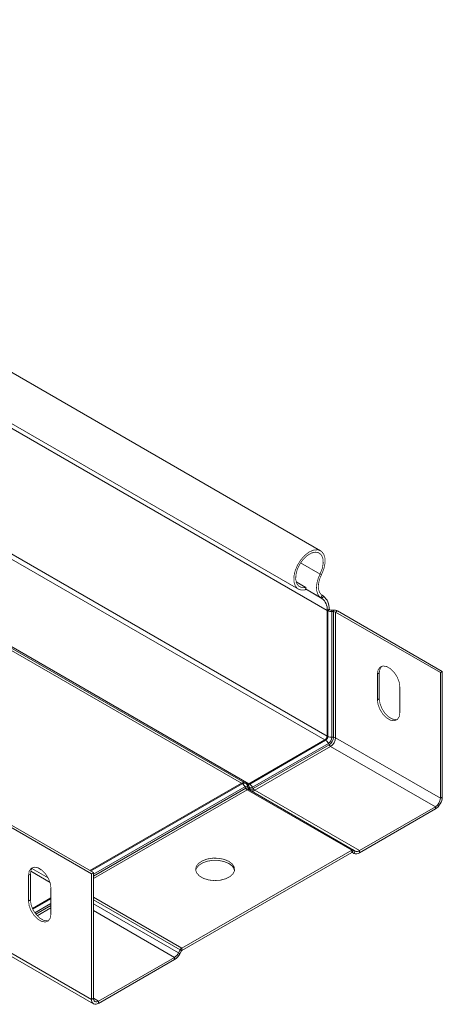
# Model space of a CAD drawing. Header units: millimetres. Extents: x 268 to 1703, y -1326 to 670.
# Tile 25 of 30: x 962 to 1048, y 108 to 310. Entities that reach past the tile are written whole.
import ezdxf

# ---------------------------------------------------------------- set-up
doc = ezdxf.new("R2010")
doc.units = ezdxf.units.MM
doc.linetypes.add('K5LT32768', pattern=[0])
doc.linetypes.add('K5LT32769', pattern=[0])

msp = doc.modelspace()

# ---------------------------------------------------------------- linework, layer by layer
at = {"color": 7, "linetype": 'K5LT32768', "lineweight": 15}
for p, q in [((1023.15, 200.67), (833.65, 310.07)), ((829.1, 302.19), (1018.6, 192.79)), ((1006.95, 153.01), (817.44, 262.41)), ((1007.67, 153.08), (818.17, 262.48)), ((1008.49, 152.91), (818.98, 262.31)), ((1023.35, 195.79), (1023.05, 195.9)), ((1020.15, 193.15), (1018.15, 194.31)), ((1020.04, 192.66), (1020.15, 193.15)), ((1023.48, 191.53), (1023.2, 191.05)), ((1023.44, 190.9), (1023.2, 191.05)), ((1023.72, 191.37), (1023.44, 190.9)), ((1023.72, 191.37), (1023.48, 191.53)), ((1024.89, 188.67), (1024.5, 188.44)), ((1024.5, 162.69), (1024.5, 188.44)), ((1024.5, 188.44), (1024.65, 188.36)), ((1024.65, 188.36), (1025.03, 188.59)), ((1024.65, 162.61), (1024.65, 188.36)), ((1024.89, 188.67), (1025.03, 188.59)), ((1025.45, 188.49), (1025.79, 188.5)), ((1025.48, 188.18), (1025.45, 188.49)), ((1025.48, 188.18), (1025.82, 188.19)), ((1025.48, 162.42), (1025.48, 188.18)), ((1025.82, 188.19), (1025.79, 188.5)), ((1025.82, 162.43), (1025.82, 188.19)), ((1026.24, 188.09), (1026.63, 188.32)), ((1026.24, 162.34), (1026.24, 188.09)), ((1026.24, 188.09), (1047.69, 175.71)), ((1026.63, 188.32), (1048.08, 175.93)), ((1035.18, 175.63), (1034.79, 175.41)), ((1035.18, 170.33), (1035.18, 175.63)), ((1047.69, 175.71), (1048.08, 175.93)), ((1047.69, 149.95), (1047.69, 175.71)), ((1048.08, 150.18), (1048.08, 175.93)), ((1034.79, 170.1), (1034.79, 175.41)), ((1039.39, 172.76), (1039.39, 167.45)), ((1035.18, 170.33), (1034.79, 170.1)), ((1008.49, 152.91), (1024.04, 161.89)), ((1008.63, 152.83), (1024.19, 161.81)), ((1024.04, 161.89), (1024.19, 161.81)), ((1024.5, 162.69), (1024.65, 162.61)), ((1025.48, 162.42), (1025.82, 162.43)), ((1026.24, 162.34), (1047.69, 149.95)), ((1009.21, 152.2), (1024.77, 161.18)), ((1009.37, 151.9), (1024.92, 160.88)), ((1009.66, 151.58), (1025.21, 160.56)), ((1024.77, 161.18), (1024.92, 160.88)), ((1025.21, 160.56), (1046.67, 148.18)), ((975.92, 135.09), (1006.95, 153.01)), ((1006.95, 153.01), (1007.09, 152.92)), ((1007.67, 153.08), (1007.82, 153)), ((1007.67, 152.29), (1007.83, 151.99)), ((1007.82, 153), (1008.18, 152.79)), ((1008.12, 151.68), (1029.58, 139.29)), ((1008.21, 152.34), (1008.25, 152.04)), ((1008.21, 152.34), (1008.58, 152.13)), ((1008.25, 152.04), (1008.61, 151.83)), ((1008.45, 151.71), (1029.9, 139.32)), ((1008.49, 152.91), (1008.63, 152.83)), ((1008.58, 152.13), (1008.61, 151.83)), ((1009.21, 152.2), (1009.37, 151.9)), ((1009.66, 151.58), (1031.11, 139.2)), ((1047.69, 149.95), (1048.08, 150.18)), ((1031.11, 139.2), (1046.67, 148.18)), ((1031.11, 138.75), (1046.67, 147.73)), ((1046.67, 148.18), (1046.67, 147.73)), ((954.79, 146.85), (976.24, 134.46)), ((955.17, 147.07), (976.63, 134.68)), ((994.75, 119.19), (1029.58, 139.29)), ((1029.58, 139.29), (1029.58, 138.84)), ((1029.9, 139.32), (1029.63, 138.85)), ((1029.9, 139.32), (1030.26, 139.11)), ((994.75, 118.74), (1029.58, 138.84)), ((1029.62, 138.85), (1029.99, 138.64)), ((1029.63, 138.85), (1029.99, 138.64)), ((1030.26, 139.11), (1029.99, 138.64)), ((1031.11, 139.2), (1031.11, 138.75)), ((963.73, 134.38), (963.34, 134.16)), ((963.34, 128.85), (963.34, 134.16)), ((963.73, 134.38), (963.73, 129.08)), ((976.63, 134.68), (976.24, 134.46)), ((976.24, 134.46), (976.24, 108.71)), ((976.63, 134.68), (976.63, 108.93)), ((967.93, 131.51), (967.93, 126.2)), ((964.14, 127.31), (967.93, 129.5)), ((963.73, 129.08), (963.34, 128.85)), ((954.79, 121.09), (976.24, 108.71)), ((955.2, 120.18), (976.66, 107.79)), ((994.75, 119.19), (994.75, 118.74)), ((977.66, 108.34), (993.21, 117.32)), ((993.21, 117.32), (993.21, 116.87)), ((994.06, 118.22), (994.42, 118.84)), ((994.06, 118.22), (994.34, 118.06)), ((994.34, 118.06), (994.7, 118.68)), ((994.42, 118.84), (994.7, 118.68)), ((977.66, 107.89), (993.21, 116.87)), ((976.63, 108.93), (976.24, 108.71)), ((977.66, 108.34), (977.66, 107.89))]:
    msp.add_line(p, q, dxfattribs=at)
at = {"color": 8, "linetype": 'K5LT32769', "lineweight": 15, "true_color": 0x808080}
for p, q in [((1024.5, 188.44), (939.18, 237.7)), ((1024.04, 161.89), (940.03, 210.39)), ((1024.5, 162.69), (940.63, 211.11)), ((1023.05, 195.9), (1019.07, 198.2)), ((1023.2, 191.05), (1020.08, 192.85)), ((1023.44, 190.9), (1020.08, 192.84)), ((976.06, 135.01), (1007.09, 152.92)), ((976.63, 134.37), (1007.67, 152.29)), ((976.63, 133.98), (1007.83, 151.99)), ((976.63, 133.5), (1008.12, 151.68)), ((967.33, 133.65), (964.04, 135.55)), ((965.95, 135.28), (965.32, 135.65)), ((967.74, 132.67), (963.79, 134.96)), ((964.2, 127.18), (967.93, 129.34)), ((976.63, 129.64), (994.75, 119.19)), ((964.62, 126.46), (967.93, 128.37)), ((964.82, 126.18), (967.93, 127.98)), ((965.09, 125.86), (967.93, 127.5)), ((976.63, 129.11), (994.42, 118.84)), ((976.63, 128.28), (994.06, 118.22)), ((976.63, 126.89), (993.21, 117.32)), ((976.63, 108.93), (977.66, 108.34))]:
    msp.add_line(p, q, dxfattribs=at)
at = {"color": 7, "linetype": 'K5LT32768', "const_width": 0.15}
for points in [[(1023.35, 195.79), (1023.83, 196.97), (1024.07, 198.13), (1024.05, 199.17), (1023.77, 200.02), (1023.26, 200.6), (1022.56, 200.87), (1021.71, 200.8), (1020.8, 200.4), (1019.9, 199.71), (1019.08, 198.77), (1018.4, 197.67), (1017.92, 196.49), (1017.68, 195.33), (1017.7, 194.28), (1017.98, 193.44), (1018.5, 192.86), (1019.2, 192.59), (1020.04, 192.66)], [(1023.05, 195.9), (1023.49, 197), (1023.69, 198.07), (1023.64, 199.02), (1023.34, 199.77), (1022.81, 200.23), (1022.1, 200.38), (1021.29, 200.2), (1020.44, 199.7), (1019.62, 198.93), (1018.92, 197.97), (1018.4, 196.89), (1018.11, 195.79), (1018.06, 194.78), (1018.27, 193.95), (1018.72, 193.37), (1019.36, 193.1), (1020.15, 193.15)], [(1023.2, 191.05), (1022.84, 191.37), (1022.56, 191.81), (1022.39, 192.35), (1022.31, 192.98), (1022.35, 193.67), (1022.49, 194.4), (1022.72, 195.16), (1023.05, 195.9)], [(1023.48, 191.53), (1023.16, 191.81), (1022.92, 192.19), (1022.77, 192.67), (1022.7, 193.22), (1022.73, 193.83), (1022.85, 194.47), (1023.06, 195.13), (1023.35, 195.79)], [(1034.79, 175.41), (1034.93, 176.24), (1035.33, 176.8), (1035.94, 177.04), (1036.69, 176.93), (1037.49, 176.47), (1038.24, 175.72), (1038.85, 174.77), (1039.25, 173.74), (1039.39, 172.76)], [(1035.18, 175.63), (1035.32, 176.46), (1035.67, 176.99)], [(1039.39, 167.45), (1039.25, 166.62), (1038.85, 166.05), (1038.24, 165.81), (1037.49, 165.93), (1036.69, 166.39), (1035.94, 167.14), (1035.33, 168.09), (1034.93, 169.11), (1034.79, 170.1)], [(1038.9, 166.09), (1038.63, 166.04), (1037.88, 166.16), (1037.08, 166.62), (1036.33, 167.36), (1035.72, 168.31), (1035.32, 169.34), (1035.18, 170.33)], [(1004.38, 136.99), (1003.42, 137.4), (1002.3, 137.63), (1001.11, 137.66), (999.96, 137.48), (998.95, 137.11), (998.17, 136.59), (997.69, 135.96), (997.56, 135.28), (997.78, 134.6), (998.34, 133.99), (999.18, 133.5), (1000.23, 133.18), (1001.41, 133.05), (1002.59, 133.13), (1003.68, 133.41), (1004.59, 133.86), (1005.22, 134.44), (1005.53, 135.1), (1005.49, 135.79), (1005.09, 136.44), (1004.38, 136.99)], [(1004.38, 136.55), (1003.42, 136.95), (1002.3, 137.18), (1001.11, 137.21), (999.96, 137.03), (998.95, 136.66), (998.17, 136.14), (997.69, 135.51), (997.57, 135.14)], [(963.34, 134.16), (963.47, 134.99), (963.87, 135.56), (964.49, 135.8), (965.24, 135.68), (966.03, 135.22), (966.78, 134.47), (967.39, 133.52), (967.79, 132.49), (967.93, 131.51)], [(964.22, 135.74), (963.86, 135.21), (963.73, 134.38)], [(967.93, 126.2), (967.79, 125.37), (967.39, 124.8), (966.78, 124.56), (966.03, 124.68), (965.24, 125.14), (964.49, 125.89), (963.87, 126.84), (963.47, 127.87), (963.34, 128.85)], [(963.73, 129.08), (963.86, 128.09), (964.26, 127.06), (964.87, 126.12), (965.62, 125.37), (966.42, 124.91), (967.17, 124.79), (967.44, 124.84)]]:
    msp.add_lwpolyline(points, dxfattribs=at)
at = {"color": 7, "linetype": 'K5LT32768', "lineweight": 15}
for centre, radius, start, end in [((1021.72, 188.7), 2.79, 354.7438, 51.9901), ((1021.83, 188.95), 3.07, 354.7439, 51.9901), ((1025.4, 189.79), 1.61, 242.1246, 273.0066), ((1025.41, 189.3), 0.807, 242.1286, 273.0004), ((1025.87, 186.89), 1.61, 62.1267, 93.0022), ((1025.86, 187.38), 0.807, 62.1247, 93.0049), ((1023.5, 162.74), 0.999, 302.6055, 357.3945), ((1023.65, 162.65), 0.999, 302.6055, 357.3945), ((1023.33, 160.45), 1.61, 26.9928, 57.8806), ((1025.4, 164.03), 1.61, 242.1246, 273.0066), ((1023.92, 162.49), 1.56, 302.6055, 357.3944), ((1023.87, 162.52), 1.95, 302.6055, 357.3946), ((1024.01, 162.44), 2.23, 302.6055, 357.3944), ((1025.86, 161.63), 0.807, 62.1247, 93.0049), ((1025.64, 161.25), 0.807, 206.9947, 237.8807), ((1007.37, 152.41), 0.729, 65.6862, 125.6181), ((1007.52, 152.33), 0.729, 65.6862, 125.6181), ((1006.24, 151.56), 1.61, 26.9928, 57.8806), ((1007.99, 151.85), 0.545, 65.686, 125.6183), ((1007.38, 152.28), 0.837, 4.1793, 58.4008), ((1008.07, 151.65), 0.419, 65.6863, 125.618), ((1008.55, 152.36), 0.807, 206.9947, 237.8806), ((1008.22, 153.28), 0.453, 245.686, 305.6183), ((1008.31, 151.41), 0.327, 65.6864, 125.618), ((1008.37, 153.2), 0.453, 245.686, 305.6183), ((1007.74, 152.07), 0.837, 4.1791, 58.4009), ((1008.66, 152.07), 0.419, 184.1822, 238.4013), ((1008.84, 152.72), 0.637, 245.6862, 305.6181), ((1008.92, 152.52), 0.763, 245.686, 305.6183), ((1009.03, 151.86), 0.419, 184.1825, 238.401), ((1007.77, 151.47), 1.61, 26.9928, 57.8806), ((1009.16, 152.28), 0.855, 245.686, 305.6183), ((1010.09, 152.27), 0.807, 206.9947, 237.8807), ((1045.01, 150.32), 3.07, 302.6055, 357.3945), ((1045.47, 150.06), 2.23, 302.6055, 357.3944), ((1029.77, 139.03), 0.327, 65.6864, 125.618), ((1029.61, 138.8), 0.0503, 65.6878, 125.6171), ((1030.45, 139.67), 1.13, 245.686, 305.6182), ((1030.61, 139.89), 0.855, 245.686, 305.6183), ((1003.54, 134.68), 2.05, 12.9311, 65.6662), ((995.24, 118.39), 0.938, 121.9547, 151.1444), ((991.91, 119.4), 2.45, 301.9547, 331.1444), ((991.49, 119.62), 3.25, 301.9547, 331.1444), ((994.82, 118.61), 0.144, 121.9542, 151.1452), ((977.1, 108.57), 0.873, 170.786, 309.2033), ((977.25, 108.83), 0.633, 170.786, 309.2034)]:
    msp.add_arc(centre, radius, start, end, dxfattribs=at)

doc.saveas('drawing.dxf')
